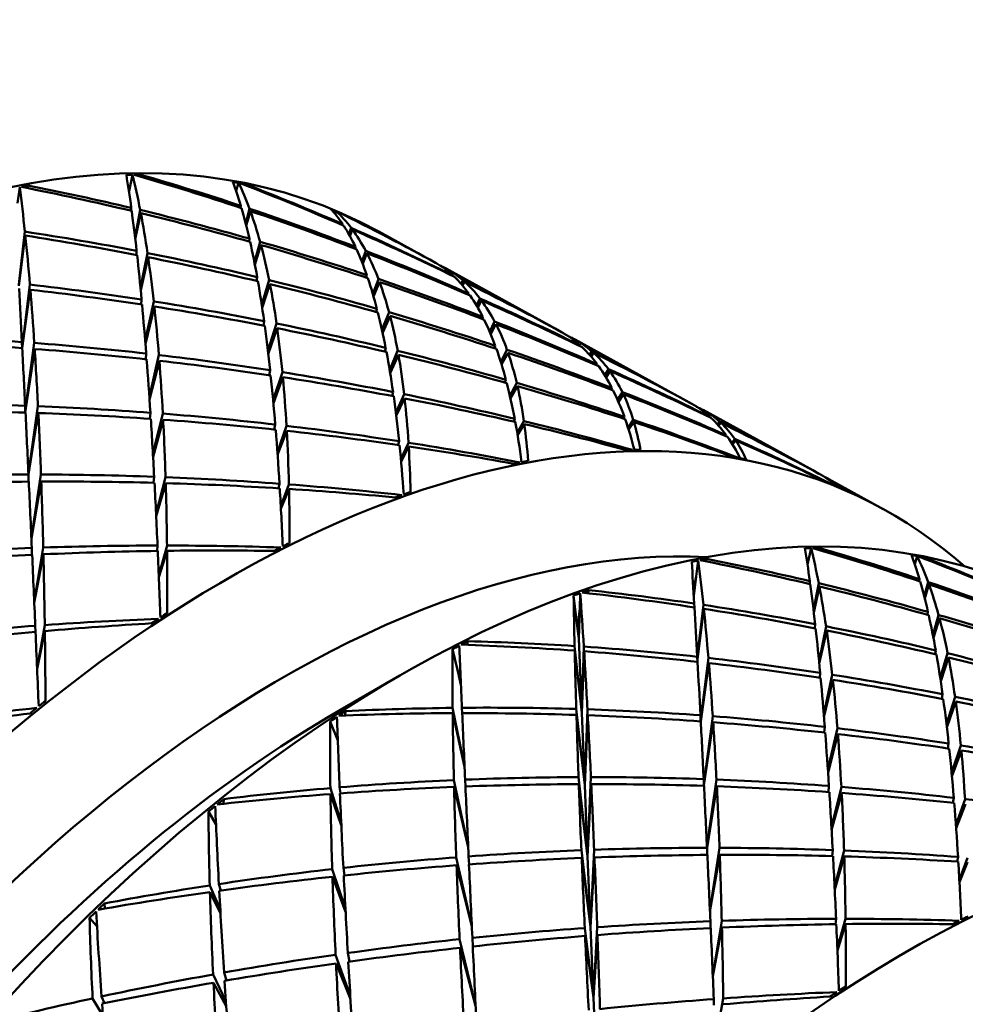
# Model space of a CAD drawing. Header units: inches. Extents: x 0.1 to 33.9, y 0.6 to 21.4.
# Tile 77 of 82: x 26.6 to 26.9, y 13.7 to 14. Entities that reach past the tile are written whole.
import ezdxf

# ---------------------------------------------------------------- set-up
doc = ezdxf.new("R2010")
doc.units = ezdxf.units.IN
doc.header["$MEASUREMENT"] = 0
doc.layers.add('Visible (ANSI)', color=7, linetype='Continuous', lineweight=50)

msp = doc.modelspace()

# ---------------------------------------------------------------- linework, layer by layer
at = {"layer": 'Visible (ANSI)'}
for p, q in [((26.63862, 13.94525), (26.63972, 13.95033)), ((26.6419, 13.94987), (26.64213, 13.95038)), ((26.60385, 13.94148), (26.6045, 13.94645)), ((26.60677, 13.94624), (26.60704, 13.94696)), ((26.67206, 13.94529), (26.67281, 13.94782)), ((26.67489, 13.94713), (26.67505, 13.94742)), ((26.63862, 13.94525), (26.6386, 13.94517)), ((26.6386, 13.94515), (26.63862, 13.94525)), ((26.63928, 13.93912), (26.63934, 13.94003)), ((26.67346, 13.94005), (26.67354, 13.94067)), ((26.67625, 13.93976), (26.67504, 13.93526)), ((26.64213, 13.93937), (26.6405, 13.93096)), ((26.64058, 13.93024), (26.64232, 13.93839)), ((26.67521, 13.93457), (26.67652, 13.93903)), ((26.70295, 13.93816), (26.70326, 13.93898)), ((26.70523, 13.93804), (26.70528, 13.93813)), ((26.70529, 13.93462), (26.70535, 13.93493)), ((26.70796, 13.93378), (26.70727, 13.93179)), ((26.60612, 13.93261), (26.60423, 13.91614)), ((26.60424, 13.91572), (26.60625, 13.9314)), ((26.67608, 13.92951), (26.67621, 13.93042)), ((26.70757, 13.93125), (26.70833, 13.93329)), ((26.73351, 13.92332), (26.71655, 13.93265)), ((26.67953, 13.92947), (26.67774, 13.92318)), ((26.67791, 13.9223), (26.67981, 13.92844)), ((26.70916, 13.92732), (26.70928, 13.92787)), ((26.64092, 13.92535), (26.641, 13.9266)), ((26.64441, 13.92593), (26.6422, 13.91518)), ((26.64228, 13.91433), (26.6446, 13.92462)), ((26.7125, 13.92662), (26.71127, 13.92326)), ((26.71156, 13.92253), (26.71288, 13.92589)), ((26.73426, 13.92291), (26.73426, 13.92291)), ((26.73675, 13.92153), (26.7367, 13.9214)), ((26.73715, 13.92108), (26.73724, 13.92127)), ((26.77278, 13.90173), (26.73739, 13.92119)), ((26.67844, 13.91724), (26.67862, 13.91843)), ((26.71264, 13.91827), (26.71283, 13.91906)), ((26.73965, 13.91879), (26.7397, 13.91897)), ((26.60769, 13.91608), (26.60525, 13.89629)), ((26.68234, 13.91753), (26.68003, 13.90984)), ((26.68018, 13.90884), (26.6826, 13.91625)), ((26.71644, 13.91784), (26.71468, 13.91325)), ((26.71494, 13.91236), (26.7168, 13.91688)), ((26.74278, 13.91744), (26.74228, 13.91631)), ((26.74272, 13.91579), (26.7433, 13.91699)), ((26.60531, 13.89625), (26.60782, 13.91448)), ((26.74451, 13.91293), (26.74464, 13.91333)), ((26.64245, 13.90988), (26.64256, 13.91144)), ((26.64636, 13.91085), (26.64368, 13.89856)), ((26.64375, 13.89764), (26.64653, 13.90925)), ((26.74812, 13.91179), (26.74709, 13.90958)), ((26.74749, 13.90889), (26.74861, 13.91114)), ((26.71573, 13.90754), (26.71598, 13.90856)), ((26.71757, 13.90194), (26.71977, 13.90745)), ((26.71778, 13.90097), (26.72008, 13.9063)), ((26.74886, 13.90539), (26.74905, 13.906)), ((26.68055, 13.90333), (26.68078, 13.90473)), ((26.68197, 13.89544), (26.68466, 13.90396)), ((26.75119, 13.90142), (26.75272, 13.90457)), ((26.75152, 13.90062), (26.75315, 13.90375)), ((26.68209, 13.89439), (26.68487, 13.90248)), ((26.77354, 13.9013), (26.77355, 13.90131)), ((26.60524, 13.89629), (26.6052, 13.89819)), ((26.60905, 13.89791), (26.60624, 13.87668)), ((26.75293, 13.89702), (26.75266, 13.89624)), ((26.77687, 13.89947), (26.77677, 13.89928)), ((26.77736, 13.89885), (26.77752, 13.89913)), ((26.81288, 13.87968), (26.77767, 13.89904)), ((26.77939, 13.8969), (26.77947, 13.8971)), ((26.60625, 13.87625), (26.60918, 13.89601)), ((26.64386, 13.89281), (26.64399, 13.89459)), ((26.64497, 13.88123), (26.64795, 13.89414)), ((26.71872, 13.89638), (26.71842, 13.89522)), ((26.71997, 13.88951), (26.72246, 13.89547)), ((26.72269, 13.8942), (26.72013, 13.88852)), ((26.75464, 13.89199), (26.75656, 13.89578)), ((26.7569, 13.89483), (26.7549, 13.89114)), ((26.78234, 13.89422), (26.78299, 13.89536)), ((26.78284, 13.89366), (26.78357, 13.89485)), ((26.64503, 13.88029), (26.64809, 13.89234)), ((26.78474, 13.89128), (26.78457, 13.89089)), ((26.68266, 13.88939), (26.68239, 13.88784)), ((26.68359, 13.88011), (26.68648, 13.88878)), ((26.78709, 13.88781), (26.78824, 13.88973)), ((26.78871, 13.88909), (26.78748, 13.88717)), ((26.68663, 13.8872), (26.68369, 13.87908)), ((26.75625, 13.88641), (26.75594, 13.88554)), ((26.75749, 13.88142), (26.75961, 13.88543)), ((26.75985, 13.88444), (26.75768, 13.8806)), ((26.72104, 13.88259), (26.72071, 13.88137)), ((26.72193, 13.87606), (26.72449, 13.8819)), ((26.78932, 13.88386), (26.78909, 13.88334)), ((26.79108, 13.88018), (26.79258, 13.88259)), ((26.79292, 13.88188), (26.79137, 13.87953)), ((26.60625, 13.87618), (26.60621, 13.8783)), ((26.72464, 13.88061), (26.72204, 13.87513)), ((26.81365, 13.87926), (26.81364, 13.87925)), ((26.60723, 13.85724), (26.61021, 13.87815)), ((26.60725, 13.85688), (26.61031, 13.87604)), ((26.6453, 13.87614), (26.64514, 13.87425)), ((26.64609, 13.86327), (26.64917, 13.87585)), ((26.81688, 13.87724), (26.81699, 13.87741)), ((26.81762, 13.87708), (26.81744, 13.87684)), ((26.85316, 13.85754), (26.81776, 13.877)), ((26.64928, 13.87396), (26.64614, 13.86237)), ((26.68426, 13.87245), (26.68397, 13.87089)), ((26.68492, 13.86393), (26.68777, 13.87204)), ((26.759, 13.87423), (26.75868, 13.87337)), ((26.75979, 13.86982), (26.76185, 13.87354)), ((26.76198, 13.8726), (26.75991, 13.8691)), ((26.79321, 13.87487), (26.79294, 13.8743)), ((26.79437, 13.87145), (26.79597, 13.87393)), ((26.79619, 13.87323), (26.79456, 13.87086)), ((26.81974, 13.87496), (26.81965, 13.87479)), ((26.82222, 13.87252), (26.82287, 13.87341)), ((26.82334, 13.87298), (26.82264, 13.87206)), ((26.68786, 13.87047), (26.68499, 13.86298)), ((26.82502, 13.86913), (26.82486, 13.86885)), ((26.72294, 13.86724), (26.7226, 13.86609)), ((26.72348, 13.86167), (26.72584, 13.86679)), ((26.82671, 13.86666), (26.82768, 13.86796)), ((26.82799, 13.86749), (26.82699, 13.86622)), ((26.72592, 13.8656), (26.72356, 13.86087)), ((26.60725, 13.85686), (26.60728, 13.85465)), ((26.60815, 13.83733), (26.61114, 13.85685)), ((26.85393, 13.85711), (26.85392, 13.85711)), ((26.61122, 13.85467), (26.60817, 13.83699)), ((26.64648, 13.85615), (26.64631, 13.85428)), ((26.64707, 13.84469), (26.65002, 13.85602)), ((26.65008, 13.85418), (26.64711, 13.84388)), ((26.68558, 13.854), (26.6853, 13.85256)), ((26.68599, 13.84694), (26.68853, 13.85377)), ((26.8564, 13.85562), (26.85647, 13.8557)), ((26.8569, 13.85548), (26.85679, 13.85535)), ((26.87399, 13.84608), (26.85703, 13.8554)), ((26.68856, 13.85236), (26.68603, 13.84614)), ((26.6083, 13.83396), (26.60833, 13.83181)), ((26.60905, 13.81713), (26.61185, 13.83408)), ((26.64753, 13.83471), (26.64736, 13.83303)), ((26.64792, 13.82548), (26.65049, 13.83471)), ((26.65051, 13.83307), (26.64795, 13.8248)), ((26.85038, 13.82882), (26.85148, 13.83389)), ((26.85365, 13.83344), (26.85388, 13.83395)), ((26.6119, 13.83198), (26.60906, 13.81683)), ((26.8156, 13.82504), (26.81626, 13.83002)), ((26.81853, 13.8298), (26.8188, 13.83053)), ((26.88381, 13.82886), (26.88457, 13.83139)), ((26.88664, 13.83069), (26.8868, 13.83099)), ((26.85038, 13.82882), (26.85036, 13.82874)), ((26.85036, 13.82872), (26.85038, 13.82882)), ((26.8156, 13.82504), (26.81478, 13.82072)), ((26.81488, 13.81903), (26.8156, 13.82504)), ((26.85104, 13.82269), (26.85109, 13.8236)), ((26.85388, 13.82293), (26.85225, 13.81452)), ((26.88522, 13.82362), (26.8853, 13.82423)), ((26.88801, 13.82333), (26.88679, 13.81883)), ((26.77927, 13.81503), (26.77946, 13.81983)), ((26.78182, 13.81985), (26.7821, 13.82078)), ((26.81483, 13.81986), (26.81505, 13.82045)), ((26.81484, 13.81982), (26.81495, 13.82012)), ((26.81486, 13.81941), (26.81495, 13.82012)), ((26.81495, 13.82012), (26.81487, 13.8193)), ((26.85234, 13.81381), (26.85407, 13.82196)), ((26.88697, 13.81814), (26.88828, 13.82259)), ((26.77863, 13.80881), (26.77736, 13.81911)), ((26.77927, 13.81503), (26.77863, 13.80881)), ((26.77895, 13.80571), (26.77927, 13.81503)), ((26.81505, 13.81542), (26.81503, 13.8166)), ((26.81788, 13.81618), (26.81598, 13.79971)), ((26.81599, 13.79929), (26.81801, 13.81497)), ((26.88783, 13.81308), (26.88796, 13.81399)), ((26.89129, 13.81303), (26.88949, 13.80675)), ((26.88966, 13.80587), (26.89156, 13.81201)), ((26.60937, 13.80968), (26.60939, 13.80779)), ((26.60993, 13.79653), (26.61232, 13.8099)), ((26.61235, 13.80805), (26.60995, 13.79629)), ((26.77847, 13.81006), (26.77895, 13.80571)), ((26.77863, 13.80881), (26.77847, 13.81006)), ((26.77861, 13.80876), (26.77863, 13.80881)), ((26.77863, 13.80881), (26.77911, 13.81048)), ((26.77863, 13.80881), (26.77907, 13.81028)), ((26.77892, 13.80642), (26.77863, 13.80881)), ((26.77895, 13.80571), (26.77863, 13.80881)), ((26.77892, 13.80642), (26.77907, 13.81028)), ((26.77907, 13.81028), (26.77895, 13.80571)), ((26.85268, 13.80891), (26.85276, 13.81017)), ((26.85617, 13.8095), (26.85396, 13.79875)), ((26.85404, 13.79789), (26.85636, 13.80819)), ((26.74413, 13.80373), (26.74436, 13.80487)), ((26.77892, 13.80642), (26.77895, 13.80571)), ((26.77895, 13.80571), (26.7799, 13.78257)), ((26.74189, 13.79296), (26.73954, 13.80243)), ((26.7799, 13.78257), (26.77767, 13.80336)), ((26.77771, 13.80194), (26.7799, 13.78257)), ((26.78056, 13.80317), (26.7799, 13.78257)), ((26.7799, 13.78257), (26.78065, 13.80172)), ((26.8902, 13.80081), (26.89038, 13.802)), ((26.81601, 13.79845), (26.81598, 13.80003)), ((26.81944, 13.79964), (26.817, 13.77986)), ((26.8941, 13.80109), (26.89179, 13.79341)), ((26.89194, 13.79241), (26.89435, 13.79981)), ((26.74194, 13.79753), (26.74189, 13.79296)), ((26.81706, 13.77982), (26.81958, 13.79805)), ((26.70458, 13.78345), (26.7231, 13.79415)), ((26.7416, 13.79411), (26.74221, 13.79121)), ((26.74189, 13.79296), (26.7416, 13.79411)), ((26.74187, 13.79285), (26.74189, 13.79296)), ((26.74189, 13.79296), (26.74209, 13.79393)), ((26.74189, 13.79296), (26.7421, 13.79387)), ((26.74219, 13.79176), (26.74189, 13.79296)), ((26.74221, 13.79134), (26.74189, 13.79296)), ((26.8542, 13.79345), (26.85431, 13.795)), ((26.85811, 13.79441), (26.85543, 13.78212)), ((26.85551, 13.7812), (26.85829, 13.79282)), ((26.8923, 13.78689), (26.89253, 13.7883)), ((26.89373, 13.77901), (26.89642, 13.78752)), ((26.89385, 13.77796), (26.89663, 13.78605)), ((26.70603, 13.78172), (26.70619, 13.78303)), ((26.74333, 13.76589), (26.73962, 13.78407)), ((26.74252, 13.7841), (26.74262, 13.78244)), ((26.78083, 13.75999), (26.7782, 13.78373)), ((26.7817, 13.78362), (26.78083, 13.75999)), ((26.73964, 13.78243), (26.74334, 13.76572)), ((26.77825, 13.78188), (26.78083, 13.75999)), ((26.7799, 13.78257), (26.78083, 13.75999)), ((26.78083, 13.75999), (26.7818, 13.78175)), ((26.81699, 13.77986), (26.81696, 13.78176)), ((26.82081, 13.78147), (26.81799, 13.76025)), ((26.70377, 13.77385), (26.70136, 13.77987)), ((26.818, 13.75982), (26.82093, 13.77957)), ((26.85561, 13.77638), (26.85575, 13.77816)), ((26.85672, 13.7648), (26.8597, 13.7777)), ((26.85678, 13.76386), (26.85984, 13.77591)), ((26.89441, 13.77295), (26.89414, 13.77141)), ((26.89534, 13.76368), (26.89823, 13.77235)), ((26.89838, 13.77077), (26.89544, 13.76264)), ((26.74447, 13.74084), (26.74002, 13.76153)), ((26.74352, 13.76168), (26.74364, 13.75955)), ((26.78175, 13.73776), (26.7789, 13.76247)), ((26.78277, 13.76248), (26.78175, 13.73776)), ((26.818, 13.75975), (26.81797, 13.76186)), ((26.81898, 13.74081), (26.82196, 13.76171)), ((26.70484, 13.74833), (26.70146, 13.75905)), ((26.70436, 13.75929), (26.70465, 13.75743)), ((26.74007, 13.75942), (26.74447, 13.74065)), ((26.77898, 13.76028), (26.78175, 13.73776)), ((26.78083, 13.75999), (26.78175, 13.73776)), ((26.78175, 13.73776), (26.78288, 13.76029)), ((26.819, 13.74044), (26.82207, 13.75961)), ((26.85706, 13.75971), (26.8569, 13.75781)), ((26.85784, 13.74683), (26.86093, 13.75941)), ((26.66813, 13.75415), (26.66818, 13.75562)), ((26.70149, 13.75719), (26.70488, 13.74746)), ((26.86103, 13.75753), (26.85789, 13.74594)), ((26.89602, 13.75602), (26.89573, 13.75446)), ((26.89668, 13.7475), (26.89953, 13.75561)), ((26.89962, 13.75404), (26.89674, 13.74655)), ((26.66576, 13.74785), (26.66341, 13.75178)), ((26.819, 13.74042), (26.81903, 13.73822)), ((26.8199, 13.72089), (26.82289, 13.74042)), ((26.74561, 13.71604), (26.74075, 13.73745)), ((26.74461, 13.73773), (26.74475, 13.73527)), ((26.78266, 13.71571), (26.77979, 13.73966)), ((26.78266, 13.71571), (26.77989, 13.73725)), ((26.78175, 13.73776), (26.78266, 13.71571)), ((26.78266, 13.71571), (26.78379, 13.73981)), ((26.78266, 13.71571), (26.78388, 13.73741)), ((26.82297, 13.73824), (26.81992, 13.72055)), ((26.85824, 13.73972), (26.85806, 13.73785)), ((26.85882, 13.72826), (26.86178, 13.73959)), ((26.86184, 13.73774), (26.85886, 13.72745)), ((26.89734, 13.73756), (26.89705, 13.73613)), ((26.89775, 13.73051), (26.90028, 13.73734)), ((26.70552, 13.73417), (26.70591, 13.73183)), ((26.74084, 13.73498), (26.74562, 13.71585)), ((26.90032, 13.73592), (26.89779, 13.7297)), ((26.70616, 13.72149), (26.70204, 13.73378)), ((26.70211, 13.73143), (26.70622, 13.72046)), ((26.6671, 13.72132), (26.66381, 13.72868)), ((26.66668, 13.72912), (26.66723, 13.72711)), ((26.66387, 13.72663), (26.66717, 13.72007)), ((26.63104, 13.72148), (26.63093, 13.72307)), ((26.62862, 13.71595), (26.6263, 13.71861)), ((26.78357, 13.69365), (26.78266, 13.71571)), ((26.78357, 13.69365), (26.78473, 13.71567)), ((26.82006, 13.71752), (26.82008, 13.71538)), ((26.8208, 13.7007), (26.8236, 13.71765)), ((26.82366, 13.71554), (26.82082, 13.7004)), ((26.85928, 13.71828), (26.85911, 13.71659)), ((26.85967, 13.70904), (26.86224, 13.71828)), ((26.86226, 13.71664), (26.8597, 13.70837)), ((26.78085, 13.7154), (26.78357, 13.69365)), ((26.78357, 13.69365), (26.78096, 13.71292)), ((26.78482, 13.71322), (26.78357, 13.69365)), ((26.74676, 13.69134), (26.74181, 13.71191)), ((26.74594, 13.70967), (26.74578, 13.71233)), ((26.70767, 13.69434), (26.70309, 13.70708)), ((26.70691, 13.70762), (26.70738, 13.70494)), ((26.74677, 13.69115), (26.74194, 13.70923)), ((26.70323, 13.70436), (26.70774, 13.69322)), ((26.66888, 13.69257), (26.66486, 13.70092)), ((26.66829, 13.70153), (26.66902, 13.69903)), ((26.66498, 13.69834), (26.66898, 13.69108)), ((26.63007, 13.69406), (26.63093, 13.69196)), ((26.6305, 13.68811), (26.62725, 13.69345)), ((26.78449, 13.67142), (26.78357, 13.69365)), ((26.82113, 13.69325), (26.82114, 13.69136)), ((26.82169, 13.6801), (26.82408, 13.69346))]:
    msp.add_line(p, q, dxfattribs=at)
for centre, major_axis, ratio, start_param, end_param in [((26.50409, 13.54626), (-0.21246, -0.38639), 0.563097, 3.141593, 6.283185), ((26.52642, 13.53399), (0.18317, 0.40199), 0.591815, 0.269218, 0.276142), ((26.61234, 13.48674), (-0.01373, -0.49531), 0.072533, 2.728746, 2.783626), ((26.55329, 13.51921), (0.06416, 0.46702), 0.156588, 5.852393, 5.909451), ((26.52642, 13.53399), (0.1795, 0.40393), 0.563886, 0.257017, 0.263942), ((26.55329, 13.51921), (-0.57513, 0.21921), 0.709769, 4.772996, 4.830054), ((26.61234, 13.48674), (-0.52851, 0.31356), 0.717178, 5.00792, 5.062799), ((26.55329, 13.51921), (0.03122, 0.48545), 0.103861, 5.738038, 5.795096), ((26.52642, 13.53399), (0.17961, 0.40386), 0.571106, 0.382243, 0.389168), ((26.55329, 13.51921), (-0.5961, 0.16106), 0.693467, 4.755026, 4.812084), ((26.61234, 13.48674), (-0.56006, 0.25357), 0.715181, 4.979661, 5.03454), ((26.61234, 13.48674), (-0.04506, -0.47767), 0.127078, 2.836718, 2.891597), ((26.52642, 13.53399), (0.18145, 0.40289), 0.585185, 0.141462, 0.148387), ((26.55329, 13.51921), (0.10032, 0.44717), 0.203513, 5.979132, 6.03619), ((26.55329, 13.51921), (-0.54718, 0.27968), 0.717241, 4.799242, 4.8563), ((26.52642, 13.53399), (0.1799, 0.40374), 0.556698, 0.132525, 0.139449), ((26.61234, 13.48674), (-0.49235, 0.36942), 0.709491, 5.034039, 5.088918), ((26.61234, 13.48674), (-0.04506, -0.47767), 0.127078, 2.773886, 2.831972), ((26.61234, 13.48674), (-0.52851, 0.31356), 0.717178, 4.945088, 5.003174), ((26.61234, 13.48674), (-0.07934, -0.45864), 0.17776, 2.956264, 3.011144), ((26.52642, 13.53399), (0.18026, 0.40352), 0.578243, 0.014592, 0.021516), ((26.61234, 13.48674), (-0.01373, -0.49531), 0.072533, 2.665915, 2.724001), ((26.61234, 13.48674), (-0.56006, 0.25357), 0.715181, 4.916829, 4.974915), ((26.55329, 13.51921), (0.06416, 0.46702), 0.156588, 5.790493, 5.847647), ((26.55329, 13.51921), (-0.5961, 0.16106), 0.693467, 4.693126, 4.75028), ((26.55329, 13.51921), (0.10032, 0.44717), 0.203513, 5.917232, 5.974386), ((26.55329, 13.51921), (-0.57513, 0.21921), 0.709769, 4.711097, 4.76825), ((26.55329, 13.51921), (0.13979, 0.42583), 0.240391, 6.118609, 6.175667), ((26.55329, 13.51921), (-0.51332, 0.33837), 0.715022, 4.827465, 4.884523), ((26.52642, 13.53399), (0.18079, 0.40329), 0.549647, 0.008696, 0.01562), ((26.61234, 13.48674), (-0.45447, 0.41809), 0.693005, 5.051768, 5.106647), ((26.61234, 13.48674), (-0.07934, -0.45864), 0.17776, 2.893433, 2.951519), ((26.61234, 13.48674), (-0.49235, 0.36942), 0.709491, 4.971207, 5.029293), ((26.61234, 13.48674), (-0.58504, 0.19365), 0.703739, 4.893519, 4.951605), ((26.55329, 13.51921), (0.03122, 0.48545), 0.103861, 5.676138, 5.733292), ((26.55329, 13.51921), (-0.61048, 0.10798), 0.669919, 4.686922, 4.744076), ((26.55329, 13.51921), (0.13979, 0.42583), 0.240391, 6.056709, 6.113863), ((26.55329, 13.51921), (-0.54718, 0.27968), 0.717241, 4.737342, 4.794496), ((26.61234, 13.48674), (-0.04506, -0.47767), 0.127078, 2.711054, 2.768208), ((26.61234, 13.48674), (-0.56006, 0.25357), 0.715181, 4.853997, 4.911151), ((26.55329, 13.51921), (-0.5961, 0.16106), 0.693467, 4.630846, 4.687448), ((26.55329, 13.51921), (0.10032, 0.44717), 0.203513, 5.854952, 5.911554), ((26.61234, 13.48674), (-0.01373, -0.49531), 0.072533, 2.603083, 2.660237), ((26.61234, 13.48674), (-0.58504, 0.19365), 0.703739, 4.830687, 4.887841), ((26.55329, 13.51921), (-0.61048, 0.10798), 0.669919, 4.624642, 4.681244), ((26.55329, 13.51921), (0.06416, 0.46702), 0.156588, 5.728213, 5.784815), ((26.61234, 13.48674), (-0.07934, -0.45864), 0.17776, 2.830601, 2.887755), ((26.61234, 13.48674), (-0.52851, 0.31356), 0.717178, 4.882256, 4.93941), ((26.55329, 13.51921), (-0.57513, 0.21921), 0.709769, 4.648817, 4.705419), ((26.55329, 13.51921), (0.13979, 0.42583), 0.240391, 5.994429, 6.051031), ((26.61234, 13.48674), (-0.11695, -0.43815), 0.220924, 3.025738, 3.083824), ((26.55329, 13.51921), (0.18195, 0.40306), 0.262555, 6.268659, 6.278016), ((26.61234, 13.48674), (-0.45447, 0.41809), 0.693005, 5.046101, 5.047022), ((26.55329, 13.51921), (0.18195, 0.40306), 0.262555, 6.206759, 6.263913), ((26.61234, 13.48674), (-0.07934, -0.45864), 0.17776, 2.767769, 2.824371), ((26.61234, 13.48674), (-0.11695, -0.43815), 0.220924, 2.962906, 3.02006), ((26.61234, 13.48674), (-0.60305, 0.13745), 0.684099, 4.817548, 4.874702), ((26.61234, 13.48674), (-0.04506, -0.47767), 0.127078, 2.648222, 2.704824), ((26.61234, 13.48674), (-0.58504, 0.19365), 0.703739, 4.767855, 4.824457), ((26.55329, 13.51921), (0.10032, 0.44717), 0.203513, 5.792303, 5.848723), ((26.55329, 13.51921), (-0.61048, 0.10798), 0.669919, 4.561993, 4.618412), ((26.61234, 13.48674), (-0.56006, 0.25357), 0.715181, 4.791165, 4.847767), ((26.55329, 13.51921), (0.13979, 0.42583), 0.240391, 5.93178, 5.988199), ((26.55329, 13.51921), (-0.5961, 0.16106), 0.693467, 4.568197, 4.624616), ((26.61234, 13.48674), (-0.49235, 0.36942), 0.709491, 4.908375, 4.965529), ((26.55329, 13.51921), (-0.54718, 0.27968), 0.717241, 4.675062, 4.731664), ((26.55329, 13.51921), (0.18195, 0.40306), 0.262555, 6.144479, 6.201082), ((26.61234, 13.48674), (0.01517, -0.51152), 0.016629, 2.504908, 2.562062), ((26.55329, 13.51921), (-0.61937, 0.06102), 0.640841, 4.630848, 4.68745), ((26.55329, 13.51921), (0.03122, 0.48545), 0.103861, 5.613858, 5.67046), ((26.61234, 13.48674), (-0.11695, -0.43815), 0.220924, 2.900074, 2.956676), ((26.61234, 13.48674), (-0.01373, -0.49531), 0.072533, 2.540251, 2.596853), ((26.61234, 13.48674), (-0.60305, 0.13745), 0.684099, 4.754716, 4.811318), ((26.55329, 13.51921), (0.06416, 0.46702), 0.156588, 5.665564, 5.721983), ((26.55329, 13.51921), (-0.61937, 0.06102), 0.640841, 4.568199, 4.624618), ((26.61234, 13.48674), (-0.52851, 0.31356), 0.717178, 4.819424, 4.876026), ((26.55329, 13.51921), (0.18195, 0.40306), 0.262555, 6.08183, 6.13825), ((26.55329, 13.51921), (-0.57513, 0.21921), 0.709769, 4.586167, 4.642587), ((26.61234, 13.48674), (-0.07934, -0.45864), 0.17776, 2.704937, 2.761356), ((26.61234, 13.48674), (-0.58504, 0.19365), 0.703739, 4.705023, 4.761442), ((26.55329, 13.51921), (-0.61048, 0.10798), 0.669919, 4.498979, 4.555581), ((26.55329, 13.51921), (0.13979, 0.42583), 0.240391, 5.868765, 5.925368), ((26.61234, 13.48674), (-0.04506, -0.47767), 0.127078, 2.58539, 2.64181), ((26.61234, 13.48674), (-0.60305, 0.13745), 0.684099, 4.691884, 4.748304), ((26.61234, 13.48674), (-0.11695, -0.43815), 0.220924, 2.837242, 2.893661), ((26.61234, 13.48674), (-0.56006, 0.25357), 0.715181, 4.728333, 4.784753), ((26.55329, 13.51921), (-0.5961, 0.16106), 0.693467, 4.505182, 4.561785), ((26.55329, 13.51921), (0.18195, 0.40306), 0.262555, 6.018816, 6.075418), ((26.61234, 13.48674), (-0.61491, 0.08697), 0.657965, 4.816746, 4.8739), ((26.55329, 13.51921), (-0.61937, 0.06102), 0.640841, 4.505184, 4.561787), ((26.55329, 13.51921), (0.10032, 0.44717), 0.203513, 5.729289, 5.785891), ((26.61234, 13.48674), (-0.15771, -0.41617), 0.252007, 3.044565, 3.101167), ((26.55329, 13.51921), (0.22528, 0.37931), 0.266478, 0.016512, 0.028458), ((26.55329, 13.51921), (-0.62388, 0.01998), 0.607694, 4.648395, 4.704997), ((26.61234, 13.48674), (-0.61491, 0.08697), 0.657965, 4.753914, 4.810516), ((26.61234, 13.48674), (-0.49235, 0.36942), 0.709491, 4.900945, 4.902145), ((26.55329, 13.51921), (0.22528, 0.37931), 0.266478, 6.237048, 6.293468), ((26.61234, 13.48674), (0.01517, -0.51152), 0.016629, 2.442076, 2.498678), ((26.55329, 13.51921), (0.03122, 0.48545), 0.103861, 5.551209, 5.607629), ((26.55329, 13.51921), (-0.62388, 0.01998), 0.607694, 4.585746, 4.642165), ((26.61234, 13.48674), (-0.61491, 0.08697), 0.657965, 4.691082, 4.747502), ((26.61234, 13.48674), (-0.07934, -0.45864), 0.17776, 2.642105, 2.698707), ((26.61234, 13.48674), (-0.60305, 0.13745), 0.684099, 4.629052, 4.685654), ((26.55329, 13.51921), (0.13979, 0.42583), 0.240391, 5.805382, 5.862536), ((26.55329, 13.51921), (-0.61937, 0.06102), 0.640841, 4.441801, 4.498955), ((26.61234, 13.48674), (-0.11695, -0.43815), 0.220924, 2.77441, 2.831012), ((26.61234, 13.48674), (-0.58504, 0.19365), 0.703739, 4.642191, 4.698793), ((26.55329, 13.51921), (0.18195, 0.40306), 0.262555, 5.955432, 6.012586), ((26.55329, 13.51921), (-0.61048, 0.10798), 0.669919, 4.435595, 4.492749), ((26.61234, 13.48674), (-0.15771, -0.41617), 0.252007, 2.981733, 3.038153), ((26.61234, 13.48674), (-0.52851, 0.31356), 0.717178, 4.756592, 4.813012), ((26.55329, 13.51921), (-0.57513, 0.21921), 0.709769, 4.523153, 4.579755), ((26.55329, 13.51921), (0.22528, 0.37931), 0.266478, 6.174034, 6.230636), ((26.66154, 13.45969), (-0.21246, -0.38639), 0.563097, 3.016456, 6.408322), ((26.61234, 13.48674), (-0.01373, -0.49531), 0.072533, 2.477419, 2.533838), ((26.55329, 13.51921), (-0.62388, 0.01998), 0.607694, 4.522731, 4.579333), ((26.55329, 13.51921), (0.06416, 0.46702), 0.156588, 5.602549, 5.659151), ((26.61234, 13.48674), (-0.15771, -0.41617), 0.252007, 2.918901, 2.975503), ((26.61234, 13.48674), (-0.04506, -0.47767), 0.127078, 2.522558, 2.57916), ((26.61234, 13.48674), (-0.61491, 0.08697), 0.657965, 4.62825, 4.684853), ((26.61234, 13.48674), (-0.56006, 0.25357), 0.715181, 4.665502, 4.722104), ((26.55329, 13.51921), (0.22528, 0.37931), 0.266478, 6.11065, 6.167804), ((26.55329, 13.51921), (-0.5961, 0.16106), 0.693467, 4.441799, 4.498953), ((26.55329, 13.51921), (0.10032, 0.44717), 0.203513, 5.665905, 5.723059), ((26.55329, 13.51921), (-0.62388, 0.01998), 0.607694, 4.459347, 4.516501), ((26.61234, 13.48674), (-0.11695, -0.43815), 0.220924, 2.711578, 2.768732), ((26.61234, 13.48674), (-0.60305, 0.13745), 0.684099, 4.56622, 4.623374), ((26.55329, 13.51921), (-0.61937, 0.06102), 0.640841, 4.378037, 4.436123), ((26.55329, 13.51921), (0.18195, 0.40306), 0.262555, 5.891668, 5.949754), ((26.71585, 13.42983), (-0.21246, -0.38639), 0.563097, 3.141593, 6.283185), ((26.61234, 13.48674), (-0.07934, -0.45864), 0.17776, 2.579273, 2.636427), ((26.61234, 13.48674), (-0.61491, 0.08697), 0.657965, 4.565419, 4.622573), ((26.61234, 13.48674), (-0.15771, -0.41617), 0.252007, 2.856069, 2.913223), ((26.61234, 13.48674), (-0.58504, 0.19365), 0.703739, 4.579359, 4.636513), ((26.55329, 13.51921), (-0.61048, 0.10798), 0.669919, 4.371831, 4.429917), ((26.55329, 13.51921), (0.22528, 0.37931), 0.266478, 6.046886, 6.104972), ((26.61234, 13.48674), (-0.62179, 0.04263), 0.626975, 4.765197, 4.8218), ((26.55329, 13.51921), (-0.62388, 0.01998), 0.607694, 4.395584, 4.45367), ((26.55329, 13.51921), (0.13979, 0.42583), 0.240391, 5.741618, 5.799704), ((26.61234, 13.48674), (-0.2006, -0.39289), 0.266603, 3.072015, 3.128617), ((26.55329, 13.51921), (-0.62488, -0.01583), 0.571562, 4.61295, 4.669369), ((26.61234, 13.48674), (0.01517, -0.51152), 0.016629, 2.379244, 2.435664), ((26.61234, 13.48674), (-0.62179, 0.04263), 0.626975, 4.702366, 4.758785), ((26.55329, 13.51921), (-0.62488, -0.01583), 0.571562, 4.549935, 4.606537), ((26.55329, 13.51921), (0.03122, 0.48545), 0.103861, 5.488195, 5.544797), ((26.61234, 13.48674), (-0.62179, 0.04263), 0.626975, 4.639534, 4.696136), ((26.55329, 13.51921), (0.26788, 0.35558), 0.251468, 0.04383, 0.055731), ((26.61234, 13.48674), (-0.52851, 0.31356), 0.717178, 4.749217, 4.750363), ((26.55329, 13.51921), (0.26788, 0.35558), 0.251468, 6.263632, 6.320786), ((26.61234, 13.48674), (-0.01373, -0.49531), 0.072533, 2.414587, 2.471189), ((26.55329, 13.51921), (0.06416, 0.46702), 0.156588, 5.539165, 5.596319), ((26.55329, 13.51921), (-0.62488, -0.01583), 0.571562, 4.486552, 4.543706), ((26.61234, 13.48674), (-0.62179, 0.04263), 0.626975, 4.576702, 4.633856), ((26.61234, 13.48674), (-0.11695, -0.43815), 0.220924, 2.649775, 2.706833), ((26.61234, 13.48674), (-0.61491, 0.08697), 0.657965, 4.503615, 4.560673), ((26.55329, 13.51921), (-0.62388, 0.01998), 0.607694, 4.335959, 4.390838), ((26.55329, 13.51921), (0.18195, 0.40306), 0.262555, 5.832043, 5.886922), ((26.61234, 13.48674), (-0.15771, -0.41617), 0.252007, 2.794266, 2.851324), ((26.61234, 13.48674), (-0.60305, 0.13745), 0.684099, 4.504417, 4.561475), ((26.55329, 13.51921), (-0.61937, 0.06102), 0.640841, 4.318412, 4.373291), ((26.55329, 13.51921), (0.22528, 0.37931), 0.266478, 5.987261, 6.04214), ((26.61234, 13.48674), (-0.2006, -0.39289), 0.266603, 3.009183, 3.066337), ((26.61234, 13.48674), (-0.56006, 0.25357), 0.715181, 4.60267, 4.659824), ((26.55329, 13.51921), (-0.5961, 0.16106), 0.693467, 4.378035, 4.436121), ((26.55329, 13.51921), (0.26788, 0.35558), 0.251468, 6.199868, 6.257954), ((26.61234, 13.48674), (-0.04506, -0.47767), 0.127078, 2.459726, 2.51688), ((26.55329, 13.51921), (-0.62488, -0.01583), 0.571562, 4.422788, 4.480874), ((26.55329, 13.51921), (0.10032, 0.44717), 0.203513, 5.602141, 5.660227), ((26.61234, 13.48674), (-0.07934, -0.45864), 0.17776, 2.51747, 2.574528), ((26.61234, 13.48674), (-0.62179, 0.04263), 0.626975, 4.514898, 4.571956), ((26.61234, 13.48674), (-0.2006, -0.39289), 0.266603, 2.94738, 3.004438), ((26.61234, 13.48674), (-0.58504, 0.19365), 0.703739, 4.517556, 4.574614), ((26.55329, 13.51921), (-0.61048, 0.10798), 0.669919, 4.312206, 4.367085), ((26.55329, 13.51921), (0.26788, 0.35558), 0.251468, 6.140243, 6.195122), ((26.55329, 13.51921), (-0.62488, -0.01583), 0.571562, 4.363163, 4.418042), ((26.55329, 13.51921), (0.13979, 0.42583), 0.240391, 5.681993, 5.736872), ((26.63921, 13.47197), (0.23859, 0.37169), 0.530441, 0.349835, 0.35676), ((26.63921, 13.47197), (-0.24456, -0.36819), 0.55686, 3.492992, 3.499916), ((26.63921, 13.47197), (0.23613, 0.37311), 0.524885, 0.47174, 0.478664), ((26.63921, 13.47197), (-0.24372, -0.36869), 0.549805, 3.616835, 3.623759), ((26.63921, 13.47197), (0.2407, 0.37047), 0.536502, 0.227551, 0.234475), ((26.63921, 13.47197), (-0.24493, -0.36796), 0.564051, 3.368483, 3.375408), ((26.61234, 13.48674), (-0.62471, 0.00395), 0.59243, 4.724291, 4.780711), ((26.61234, 13.48674), (-0.62471, 0.00395), 0.59243, 4.66146, 4.718062), ((26.61234, 13.48674), (-0.24385, -0.36901), 0.262245, 3.10256, 3.159618), ((26.55329, 13.51921), (-0.62291, -0.04726), 0.533178, 4.585126, 4.641729), ((26.61234, 13.48674), (0.01517, -0.51152), 0.016629, 2.316412, 2.373015), ((26.55329, 13.51921), (-0.62291, -0.04726), 0.533178, 4.521743, 4.578897), ((26.55329, 13.51921), (0.03122, 0.48545), 0.103861, 5.424811, 5.481965), ((26.61234, 13.48674), (-0.01373, -0.49531), 0.072533, 2.351755, 2.408909), ((26.61234, 13.48674), (-0.62471, 0.00395), 0.59243, 4.598628, 4.655782), ((26.55329, 13.51921), (-0.62291, -0.04726), 0.533178, 4.457979, 4.516065), ((26.55329, 13.51921), (0.06416, 0.46702), 0.156588, 5.475402, 5.533488), ((26.61234, 13.48674), (-0.62471, 0.00395), 0.59243, 4.536824, 4.593882), ((26.55329, 13.51921), (0.30822, 0.33298), 0.220058, 0.060923, 0.070131), ((26.61234, 13.48674), (-0.56006, 0.25357), 0.715181, 4.597129, 4.597924), ((26.55329, 13.51921), (0.30822, 0.33298), 0.220058, 0.001298, 0.056177), ((26.63921, 13.47197), (-0.24242, -0.36946), 0.542987, 3.246412, 3.253336), ((26.61234, 13.48674), (-0.04506, -0.47767), 0.127078, 2.397923, 2.454981), ((26.55329, 13.51921), (-0.62291, -0.04726), 0.533178, 4.398354, 4.453233), ((26.55329, 13.51921), (0.10032, 0.44717), 0.203513, 5.542516, 5.597395), ((26.63921, 13.47197), (-0.24242, -0.36946), 0.542987, 3.740086, 3.74701), ((26.63921, 13.47197), (-0.2448, -0.36802), 0.571269, 3.24324, 3.250164), ((26.63921, 13.47197), (0.23336, 0.37469), 0.51991, 0.593328, 0.600252), ((26.67964, 13.44974), (-0.20041, -0.36448), 0.563097, 3.407441, 6.017337), ((26.63921, 13.47197), (0.2407, 0.37047), 0.536502, 0.721225, 0.72815), ((26.61234, 13.48674), (-0.62437, -0.02987), 0.555255, 4.6923, 4.748902), ((26.61234, 13.48674), (-0.62437, -0.02987), 0.555255, 4.629468, 4.686622), ((26.55329, 13.51921), (-0.61834, -0.07508), 0.493002, 4.49975, 4.557836), ((26.61234, 13.48674), (-0.01373, -0.49531), 0.072533, 2.289952, 2.34701), ((26.61234, 13.48674), (-0.62437, -0.02987), 0.555255, 4.567664, 4.624722), ((26.55329, 13.51921), (-0.61834, -0.07508), 0.493002, 4.440125, 4.495004), ((26.55329, 13.51921), (0.06416, 0.46702), 0.156588, 5.415777, 5.470656), ((26.63921, 13.47197), (0.23031, 0.37643), 0.515581, 0.714658, 0.721582), ((26.73818, 13.41755), (0.18317, 0.40199), 0.591815, 0.269218, 0.276142), ((26.8241, 13.37031), (-0.01373, -0.49531), 0.072533, 2.728746, 2.783626), ((26.76504, 13.40278), (0.06416, 0.46702), 0.156588, 5.852393, 5.909451), ((26.73818, 13.41755), (0.1795, 0.40393), 0.563886, 0.257017, 0.263942), ((26.76504, 13.40278), (-0.57513, 0.21921), 0.709769, 4.772996, 4.830054), ((26.8241, 13.37031), (-0.52851, 0.31356), 0.717178, 5.00792, 5.062799), ((26.55329, 13.51921), (-0.61834, -0.07508), 0.493002, 4.563514, 4.620668), ((26.61234, 13.48674), (0.01517, -0.51152), 0.016629, 2.253581, 2.310735), ((26.55329, 13.51921), (0.03122, 0.48545), 0.103861, 5.361047, 5.419133), ((26.73818, 13.41755), (0.18544, 0.40081), 0.598015, 0.397874, 0.404798), ((26.8241, 13.37031), (0.01517, -0.51152), 0.016629, 2.630572, 2.685451), ((26.76504, 13.40278), (0.03122, 0.48545), 0.103861, 5.738038, 5.795096), ((26.73818, 13.41755), (0.17961, 0.40386), 0.571106, 0.382243, 0.389168), ((26.76504, 13.40278), (-0.5961, 0.16106), 0.693467, 4.755026, 4.812084), ((26.8241, 13.37031), (-0.56006, 0.25357), 0.715181, 4.979661, 5.03454), ((26.8241, 13.37031), (-0.04506, -0.47767), 0.127078, 2.836718, 2.891597), ((26.73818, 13.41755), (0.18145, 0.40289), 0.585185, 0.141462, 0.148387), ((26.76504, 13.40278), (0.10032, 0.44717), 0.203513, 5.979132, 6.03619), ((26.76504, 13.40278), (-0.54718, 0.27968), 0.717241, 4.799242, 4.8563), ((26.73818, 13.41755), (0.1799, 0.40374), 0.556698, 0.132525, 0.139449), ((26.8241, 13.37031), (-0.49235, 0.36942), 0.709491, 5.034039, 5.088918), ((26.8241, 13.37031), (-0.56006, 0.25357), 0.715181, 4.916829, 4.974915), ((26.8241, 13.37031), (-0.04506, -0.47767), 0.127078, 2.773886, 2.831972), ((26.8241, 13.37031), (-0.52851, 0.31356), 0.717178, 4.945088, 5.003174), ((26.73818, 13.41755), (0.1882, 0.39937), 0.603673, 0.52742, 0.534344), ((26.76504, 13.40278), (0.00101, 0.50248), 0.048485, 5.634516, 5.691574), ((26.73818, 13.41755), (0.18026, 0.40352), 0.578243, 0.508266, 0.51519), ((26.76504, 13.40278), (-0.61048, 0.10798), 0.669919, 4.748822, 4.80588), ((26.8241, 13.37031), (-0.58504, 0.19365), 0.703739, 4.95635, 5.01123), ((26.8241, 13.37031), (-0.01373, -0.49531), 0.072533, 2.665915, 2.724001), ((26.76504, 13.40278), (0.06416, 0.46702), 0.156588, 5.790493, 5.847647), ((26.76504, 13.40278), (-0.5961, 0.16106), 0.693467, 4.693126, 4.75028), ((26.76504, 13.40278), (0.10032, 0.44717), 0.203513, 5.917232, 5.974386), ((26.76504, 13.40278), (-0.57513, 0.21921), 0.709769, 4.711097, 4.76825), ((26.8241, 13.37031), (0.04219, -0.52624), 0.039086, 3.687847, 3.742726), ((26.8241, 13.37031), (0.01517, -0.51152), 0.016629, 2.56774, 2.625826), ((26.8241, 13.37031), (-0.58504, 0.19365), 0.703739, 4.893519, 4.951605), ((26.76504, 13.40278), (0.03122, 0.48545), 0.103861, 5.676138, 5.733292), ((26.76504, 13.40278), (-0.61048, 0.10798), 0.669919, 4.686922, 4.744076), ((26.61234, 13.48674), (-0.62124, -0.05966), 0.516055, 4.605847, 4.662905), ((26.63921, 13.47197), (0.22703, 0.37828), 0.511957, 0.835782, 0.842707), ((26.63921, 13.47197), (0.23859, 0.37169), 0.530441, 0.843509, 0.850434), ((26.8241, 13.37031), (-0.04506, -0.47767), 0.127078, 2.711054, 2.768208), ((26.8241, 13.37031), (-0.56006, 0.25357), 0.715181, 4.853997, 4.911151), ((26.76504, 13.40278), (-0.5961, 0.16106), 0.693467, 4.630846, 4.687448), ((26.76504, 13.40278), (0.10032, 0.44717), 0.203513, 5.854952, 5.911554), ((26.61234, 13.48674), (-0.62124, -0.05966), 0.516055, 4.66765, 4.724804), ((26.55329, 13.51921), (-0.61136, -0.09992), 0.451291, 4.547011, 4.605098), ((26.61234, 13.48674), (0.01517, -0.51152), 0.016629, 2.191777, 2.248835), ((26.55329, 13.51921), (-0.61136, -0.09992), 0.451291, 4.487386, 4.542266), ((26.55329, 13.51921), (0.03122, 0.48545), 0.103861, 5.301422, 5.356301), ((26.8241, 13.37031), (-0.01373, -0.49531), 0.072533, 2.603083, 2.660237), ((26.8241, 13.37031), (-0.58504, 0.19365), 0.703739, 4.830687, 4.887841), ((26.76504, 13.40278), (-0.61048, 0.10798), 0.669919, 4.624642, 4.681244), ((26.76504, 13.40278), (0.06416, 0.46702), 0.156588, 5.728213, 5.784815), ((26.73818, 13.41755), (0.18145, 0.40289), 0.585185, 0.635137, 0.642061), ((26.8241, 13.37031), (-0.60305, 0.13745), 0.684099, 4.943212, 4.998091), ((26.8241, 13.37031), (0.06779, -0.53932), 0.093741, 3.771344, 3.826223), ((26.73818, 13.41755), (0.19144, 0.39767), 0.608678, 0.657818, 0.664742), ((26.76504, 13.40278), (-0.02702, 0.51806), 0.007481, 0.686112, 0.74317), ((26.76504, 13.40278), (-0.61937, 0.06102), 0.640841, 4.755028, 4.812086), ((26.8241, 13.37031), (0.04219, -0.52624), 0.039086, 3.747472, 3.805558), ((26.8241, 13.37031), (-0.60305, 0.13745), 0.684099, 4.88038, 4.938466), ((26.76504, 13.40278), (0.00101, 0.50248), 0.048485, 5.572616, 5.62977), ((26.76504, 13.40278), (-0.61937, 0.06102), 0.640841, 4.693128, 4.750282), ((26.8241, 13.37031), (0.01517, -0.51152), 0.016629, 2.504908, 2.562062), ((26.8241, 13.37031), (-0.60305, 0.13745), 0.684099, 4.817548, 4.874702), ((26.8241, 13.37031), (-0.04506, -0.47767), 0.127078, 2.648222, 2.704824), ((26.8241, 13.37031), (-0.58504, 0.19365), 0.703739, 4.767855, 4.824457), ((26.76504, 13.40278), (0.10032, 0.44717), 0.203513, 5.792303, 5.848723), ((26.76504, 13.40278), (-0.61048, 0.10798), 0.669919, 4.561993, 4.618412), ((26.76504, 13.40278), (-0.61937, 0.06102), 0.640841, 4.630848, 4.68745), ((26.76504, 13.40278), (0.03122, 0.48545), 0.103861, 5.613858, 5.67046), ((26.8241, 13.37031), (-0.01373, -0.49531), 0.072533, 2.540251, 2.596853), ((26.8241, 13.37031), (-0.60305, 0.13745), 0.684099, 4.754716, 4.811318), ((26.76504, 13.40278), (0.06416, 0.46702), 0.156588, 5.665564, 5.721983), ((26.76504, 13.40278), (-0.61937, 0.06102), 0.640841, 4.568199, 4.624618), ((26.87329, 13.34326), (-0.21246, -0.38639), 0.563097, 2.660754, 6.764024), ((26.63921, 13.47197), (0.23613, 0.37311), 0.524885, 0.965414, 0.972338), ((26.8241, 13.37031), (-0.04506, -0.47767), 0.127078, 2.58539, 2.64181), ((26.8241, 13.37031), (-0.60305, 0.13745), 0.684099, 4.691884, 4.748304), ((26.76504, 13.40278), (-0.61937, 0.06102), 0.640841, 4.505184, 4.561787), ((26.76504, 13.40278), (0.10032, 0.44717), 0.203513, 5.729289, 5.785891), ((26.69775, 13.43978), (0.20041, 0.36448), 0.563097, 0.749665, 2.391928), ((26.61234, 13.48674), (-0.61561, -0.08612), 0.475195, 4.650101, 4.707159), ((26.63921, 13.47197), (0.22357, 0.38022), 0.509086, 0.956749, 0.963673), ((26.73818, 13.41755), (0.18317, 0.40199), 0.591815, 0.762892, 0.769817), ((26.8241, 13.37031), (-0.61491, 0.08697), 0.657965, 4.94241, 4.997289), ((26.8241, 13.37031), (-0.61491, 0.08697), 0.657965, 4.879578, 4.937664), ((26.8241, 13.37031), (-0.61491, 0.08697), 0.657965, 4.816746, 4.8739), ((26.55329, 13.51921), (-0.60211, -0.12231), 0.408166, 4.539342, 4.594222), ((26.73818, 13.41755), (0.19509, 0.39574), 0.612931, 0.788996, 0.79592), ((26.76504, 13.40278), (-0.05338, 0.53209), 0.062816, 0.773214, 0.830272), ((26.76504, 13.40278), (-0.62388, 0.01998), 0.607694, 4.772575, 4.829633), ((26.8241, 13.37031), (0.06779, -0.53932), 0.093741, 3.830969, 3.889055), ((26.76504, 13.40278), (-0.62388, 0.01998), 0.607694, 4.710675, 4.767829), ((26.76504, 13.40278), (-0.02702, 0.51806), 0.007481, 0.747915, 0.805069), ((26.8241, 13.37031), (0.04219, -0.52624), 0.039086, 3.811236, 3.86839), ((26.76504, 13.40278), (-0.62388, 0.01998), 0.607694, 4.648395, 4.704997), ((26.76504, 13.40278), (0.00101, 0.50248), 0.048485, 5.510336, 5.566938), ((26.8241, 13.37031), (-0.61491, 0.08697), 0.657965, 4.753914, 4.810516), ((26.8241, 13.37031), (0.09233, -0.55062), 0.1469, 3.849334, 3.904213), ((26.8241, 13.37031), (0.01517, -0.51152), 0.016629, 2.442076, 2.498678), ((26.76504, 13.40278), (0.03122, 0.48545), 0.103861, 5.551209, 5.607629), ((26.76504, 13.40278), (-0.62388, 0.01998), 0.607694, 4.585746, 4.642165), ((26.8241, 13.37031), (-0.61491, 0.08697), 0.657965, 4.691082, 4.747502), ((26.8241, 13.37031), (-0.01373, -0.49531), 0.072533, 2.477419, 2.533838), ((26.76504, 13.40278), (-0.62388, 0.01998), 0.607694, 4.522731, 4.579333), ((26.76504, 13.40278), (0.06416, 0.46702), 0.156588, 5.602549, 5.659151), ((26.8241, 13.37031), (-0.04506, -0.47767), 0.127078, 2.522558, 2.57916), ((26.8241, 13.37031), (-0.61491, 0.08697), 0.657965, 4.62825, 4.684853), ((26.76504, 13.40278), (0.10032, 0.44717), 0.203513, 5.665905, 5.723059), ((26.76504, 13.40278), (-0.62388, 0.01998), 0.607694, 4.459347, 4.516501), ((26.8241, 13.37031), (-0.62179, 0.04263), 0.626975, 4.890861, 4.948947), ((26.8241, 13.37031), (-0.62179, 0.04263), 0.626975, 4.828029, 4.885183), ((26.8241, 13.37031), (-0.62179, 0.04263), 0.626975, 4.765197, 4.8218), ((26.8241, 13.37031), (-0.62179, 0.04263), 0.626975, 4.702366, 4.758785), ((26.8241, 13.37031), (-0.62179, 0.04263), 0.626975, 4.953693, 5.008572), ((26.76504, 13.40278), (-0.62488, -0.01583), 0.571562, 4.737879, 4.795033), ((26.8241, 13.37031), (0.06779, -0.53932), 0.093741, 3.894732, 3.951886), ((26.76504, 13.40278), (-0.62488, -0.01583), 0.571562, 4.675599, 4.732201), ((26.76504, 13.40278), (-0.02702, 0.51806), 0.007481, 0.810747, 0.867349), ((26.8241, 13.37031), (0.04219, -0.52624), 0.039086, 3.87462, 3.931222), ((26.76504, 13.40278), (-0.62488, -0.01583), 0.571562, 4.61295, 4.669369), ((26.76504, 13.40278), (0.00101, 0.50248), 0.048485, 5.447687, 5.504106), ((26.8241, 13.37031), (0.01517, -0.51152), 0.016629, 2.379244, 2.435664), ((26.76504, 13.40278), (-0.62488, -0.01583), 0.571562, 4.549935, 4.606537), ((26.76504, 13.40278), (0.03122, 0.48545), 0.103861, 5.488195, 5.544797), ((26.8241, 13.37031), (-0.62179, 0.04263), 0.626975, 4.639534, 4.696136), ((26.76504, 13.40278), (-0.62488, -0.01583), 0.571562, 4.799779, 4.856837), ((26.73818, 13.41755), (0.18544, 0.40081), 0.598015, 0.891548, 0.898472), ((26.8241, 13.37031), (0.09233, -0.55062), 0.1469, 3.908959, 3.967045), ((26.76504, 13.40278), (-0.05338, 0.53209), 0.062816, 0.835018, 0.892172), ((26.8241, 13.37031), (-0.01373, -0.49531), 0.072533, 2.414587, 2.471189), ((26.76504, 13.40278), (0.06416, 0.46702), 0.156588, 5.539165, 5.596319), ((26.76504, 13.40278), (-0.62488, -0.01583), 0.571562, 4.486552, 4.543706), ((26.8241, 13.37031), (-0.62179, 0.04263), 0.626975, 4.576702, 4.633856), ((26.73818, 13.41755), (0.1991, 0.39362), 0.616342, 0.92085, 0.927775), ((26.76504, 13.40278), (-0.07848, 0.54442), 0.116861, 0.854219, 0.911277), ((26.8241, 13.37031), (-0.04506, -0.47767), 0.127078, 2.459726, 2.51688), ((26.8241, 13.37031), (0.11613, -0.55998), 0.198392, 3.922625, 3.977504), ((26.87329, 13.34326), (-0.18836, -0.34257), 0.563097, 3.141593, 6.283185), ((26.8241, 13.37031), (-0.62471, 0.00395), 0.59243, 4.724291, 4.780711), ((26.8241, 13.37031), (-0.62471, 0.00395), 0.59243, 4.66146, 4.718062), ((26.8241, 13.37031), (-0.62471, 0.00395), 0.59243, 4.849955, 4.907109), ((26.8241, 13.37031), (-0.62471, 0.00395), 0.59243, 4.787123, 4.843725), ((26.76504, 13.40278), (-0.62291, -0.04726), 0.533178, 4.648141, 4.70456), ((26.8241, 13.37031), (0.04219, -0.52624), 0.039086, 3.937634, 3.994054), ((26.76504, 13.40278), (-0.62291, -0.04726), 0.533178, 4.585126, 4.641729), ((26.76504, 13.40278), (0.00101, 0.50248), 0.048485, 5.384672, 5.441275), ((26.8241, 13.37031), (0.01517, -0.51152), 0.016629, 2.316412, 2.373015), ((26.76504, 13.40278), (-0.62291, -0.04726), 0.533178, 4.521743, 4.578897), ((26.76504, 13.40278), (0.03122, 0.48545), 0.103861, 5.424811, 5.481965), ((26.8241, 13.37031), (-0.01373, -0.49531), 0.072533, 2.351755, 2.408909), ((26.8241, 13.37031), (-0.62471, 0.00395), 0.59243, 4.598628, 4.655782), ((26.76504, 13.40278), (-0.62291, -0.04726), 0.533178, 4.457979, 4.516065), ((26.76504, 13.40278), (0.06416, 0.46702), 0.156588, 5.475402, 5.533488), ((26.76504, 13.40278), (-0.62291, -0.04726), 0.533178, 4.71079, 4.767392), ((26.8241, 13.37031), (0.06779, -0.53932), 0.093741, 3.958116, 4.014718), ((26.76504, 13.40278), (-0.02702, 0.51806), 0.007481, 0.873579, 0.929998), ((26.8241, 13.37031), (-0.04506, -0.47767), 0.127078, 2.397923, 2.454981), ((26.8241, 13.37031), (-0.62471, 0.00395), 0.59243, 4.912787, 4.970873), ((26.76504, 13.40278), (-0.62291, -0.04726), 0.533178, 4.77307, 4.830224), ((26.8241, 13.37031), (0.09233, -0.55062), 0.1469, 3.972723, 4.029877), ((26.76504, 13.40278), (-0.05338, 0.53209), 0.062816, 0.89785, 0.954452), ((26.8241, 13.37031), (-0.62471, 0.00395), 0.59243, 4.975619, 5.030498), ((26.76504, 13.40278), (-0.62291, -0.04726), 0.533178, 4.83497, 4.892028), ((26.8241, 13.37031), (0.11613, -0.55998), 0.198392, 3.98225, 4.040336), ((26.76504, 13.40278), (-0.07848, 0.54442), 0.116861, 0.916023, 0.973177), ((26.73818, 13.41755), (0.1882, 0.39937), 0.603673, 1.021094, 1.028019), ((26.73818, 13.41755), (0.20338, 0.39132), 0.618839, 1.053244, 1.060169), ((26.8241, 13.37031), (-0.13944, 0.56725), 0.248192, 0.850169, 0.905048), ((26.76504, 13.40278), (-0.10267, 0.5549), 0.169312, 0.9301, 0.987158), ((26.85096, 13.35554), (0.2407, 0.37047), 0.536502, 0.721225, 0.72815), ((26.8241, 13.37031), (-0.62437, -0.02987), 0.555255, 4.6923, 4.748902), ((26.8241, 13.37031), (-0.62437, -0.02987), 0.555255, 4.629468, 4.686622), ((26.76504, 13.40278), (-0.61834, -0.07508), 0.493002, 4.49975, 4.557836), ((26.76504, 13.40278), (0.03122, 0.48545), 0.103861, 5.361047, 5.419133), ((26.8241, 13.37031), (-0.01373, -0.49531), 0.072533, 2.289952, 2.34701), ((26.8241, 13.37031), (-0.62437, -0.02987), 0.555255, 4.567664, 4.624722), ((26.76504, 13.40278), (-0.61834, -0.07508), 0.493002, 4.440125, 4.495004), ((26.76504, 13.40278), (0.06416, 0.46702), 0.156588, 5.415777, 5.470656), ((26.85096, 13.35554), (0.23031, 0.37643), 0.515581, 0.714658, 0.721582), ((26.8241, 13.37031), (-0.62437, -0.02987), 0.555255, 4.755132, 4.811551), ((26.76504, 13.40278), (-0.61834, -0.07508), 0.493002, 4.626898, 4.6835), ((26.8241, 13.37031), (0.04219, -0.52624), 0.039086, 4.000284, 4.056886), ((26.76504, 13.40278), (-0.61834, -0.07508), 0.493002, 4.563514, 4.620668), ((26.76504, 13.40278), (0.00101, 0.50248), 0.048485, 5.321289, 5.378443), ((26.8241, 13.37031), (0.01517, -0.51152), 0.016629, 2.253581, 2.310735), ((26.8241, 13.37031), (-0.62437, -0.02987), 0.555255, 4.817964, 4.874566), ((26.76504, 13.40278), (-0.02702, 0.51806), 0.007481, 0.936411, 0.993013), ((26.8241, 13.37031), (-0.62437, -0.02987), 0.555255, 4.880795, 4.937949), ((26.76504, 13.40278), (-0.61834, -0.07508), 0.493002, 4.689912, 4.746332), ((26.8241, 13.37031), (0.06779, -0.53932), 0.093741, 4.021131, 4.07755), ((26.76504, 13.40278), (-0.61834, -0.07508), 0.493002, 4.752561, 4.809164), ((26.8241, 13.37031), (0.09233, -0.55062), 0.1469, 4.036107, 4.092709), ((26.76504, 13.40278), (-0.05338, 0.53209), 0.062816, 0.960681, 1.017101), ((26.8241, 13.37031), (-0.62437, -0.02987), 0.555255, 4.943627, 5.001713), ((26.76504, 13.40278), (-0.61834, -0.07508), 0.493002, 4.814841, 4.871995), ((26.8241, 13.37031), (0.11613, -0.55998), 0.198392, 4.046013, 4.103167), ((26.76504, 13.40278), (-0.07848, 0.54442), 0.116861, 0.978854, 1.035457), ((26.85096, 13.35554), (0.23859, 0.37169), 0.530441, 0.843509, 0.850434), ((26.8241, 13.37031), (-0.62124, -0.05966), 0.516055, 4.605847, 4.662905), ((26.76504, 13.40278), (-0.61136, -0.09992), 0.451291, 4.487386, 4.542266), ((26.85096, 13.35554), (0.22703, 0.37828), 0.511957, 0.835782, 0.842707), ((26.8241, 13.37031), (-0.62437, -0.02987), 0.555255, 5.006459, 5.061338), ((26.76504, 13.40278), (-0.10267, 0.5549), 0.169312, 0.991904, 1.049058), ((26.8241, 13.37031), (-0.62124, -0.05966), 0.516055, 4.66765, 4.724804)]:
    msp.add_ellipse(centre, major_axis=major_axis, ratio=ratio, start_param=start_param, end_param=end_param, dxfattribs=at)

doc.saveas('drawing.dxf')
